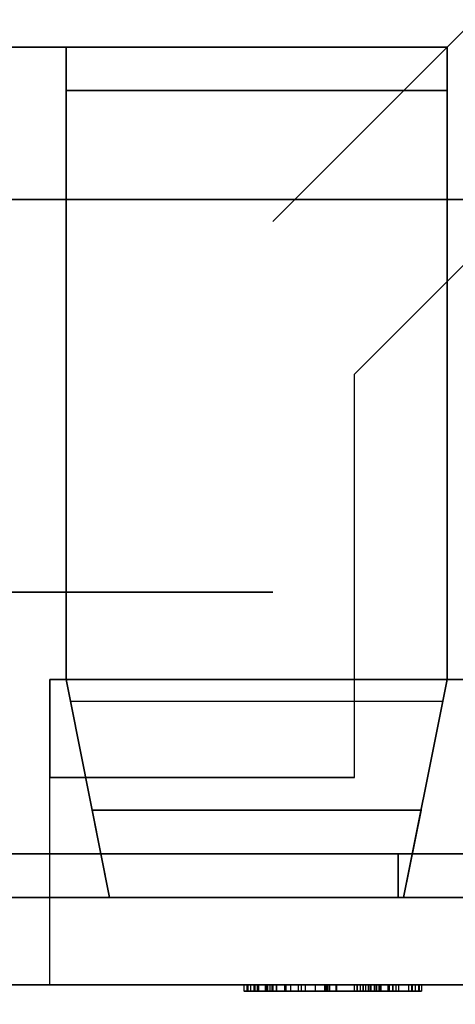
# Model space of a CAD drawing. Header units: millimetres. Extents: x 0 to 1524, y 0 to 1016.
# Tile 252 of 256: x 722.86 to 724.86, y 765.29 to 769.8. Entities that reach past the tile are written whole.
import ezdxf

# ---------------------------------------------------------------- set-up
doc = ezdxf.new("R2010")
doc.units = ezdxf.units.MM
doc.header["$LTSCALE"] = 83.82
doc.layers.get('0').update_dxf_attribs({"linetype": 'CONTINUOUS'})
doc.styles.get("Standard").update_dxf_attribs({"font": 'txt', "width": 0.8})
doc.dimstyles.new('DIMSTYLE_1', dxfattribs={"dimtxt": 15, "dimasz": 12, "dimexe": 0.18, "dimexo": 0.0625, "dimgap": 0.09, "dimtad": 1, "dimzin": 0, "dimdsep": 46, "dimtxsty": 'STANDARD', "dimblk": 'CLOSED', "dimblk1": 'CLOSED', "dimblk2": 'CLOSED', "dimcen": 0.09, "dimadec": 0, "dimazin": 0, "dimtp": 0.01, "dimtm": 0.01, "dimtfac": 1, "dimtofl": 0, "dimtmove": 0, "dimatfit": 3, "dimldrblk": 'CLOSED', "dimfxl": 1, "dimtolj": 1, "dimtzin": 0, "dimarcsym": 0})

# ---------------------------------------------------------------- blocks, each defined once
blk = doc.blocks.new('_CLOSED')
at = {"color": 0, "linetype": 'BYBLOCK'}
for p, q in [((0, 0), (-1, 0.20833)), ((-1, 0.20833), (-1, -0.20833)), ((-1, -0.20833), (0, 0)), ((-1, 0), (0, 0))]:
    blk.add_line(p, q, dxfattribs=at)
blk = doc.blocks.new('*D8')
at = {"color": 2, "linetype": 'CONTINUOUS'}
for p, q in [((743.4875, 787.1161), (417.6691, 787.1161)), ((418.6691, 787.1161), (418.6691, 678.1368)), ((418.6691, 569.1575), (418.6691, 678.1368)), ((571.0558, 569.1575), (417.6691, 569.1575))]:
    blk.add_line(p, q, dxfattribs=at)
at = {"color": 2, "linetype": 'CONTINUOUS', "xscale": 12, "yscale": 12, "zscale": 12}
for p, rotation in [((418.6691, 787.1161), 90), ((418.6691, 569.1575), 270)]:
    blk.add_blockref('_CLOSED', p, dxfattribs=dict(at, rotation=rotation))

msp = doc.modelspace()

# ---------------------------------------------------------------- linework, layer by layer
at = {"color": 6, "linetype": 'CONTINUOUS'}
for p, q in [((724.8194, 769.6775), (726.3194, 771.1775)), ((724.8194, 769.6775), (726.3194, 771.1775)), ((724.8194, 769.6775), (726.3194, 771.1775)), ((724.8194, 769.6775), (726.3194, 771.1775)), ((717.9194, 769.6775), (723.0694, 769.6775)), ((723.0694, 769.6775), (717.9194, 769.6775)), ((717.9194, 769.6775), (723.0694, 769.6775)), ((723.0694, 769.6775), (717.9194, 769.6775)), ((723.0694, 769.6775), (724.8194, 769.6775)), ((724.8194, 769.6775), (723.0694, 769.6775)), ((724.8194, 769.6775), (723.0694, 769.6775)), ((723.0694, 769.6775), (724.8194, 769.6775)), ((723.0694, 769.6775), (724.8194, 769.6775)), ((724.8194, 769.6775), (723.0694, 769.6775)), ((724.8194, 769.6775), (723.0694, 769.6775)), ((723.0694, 769.6775), (724.8194, 769.6775)), ((724.8194, 769.6775), (724.8194, 766.7775)), ((724.8194, 769.6775), (724.8194, 769.4775)), ((724.8194, 769.6775), (724.8194, 766.7775)), ((724.8194, 769.4775), (724.8194, 769.6775)), ((724.8194, 769.6775), (724.8194, 766.7775)), ((724.8194, 769.6775), (724.8194, 769.4775)), ((724.8194, 769.6775), (724.8194, 766.7775)), ((724.8194, 769.4775), (724.8194, 769.6775)), ((724.3944, 766.3275), (724.3944, 768.1775)), ((724.3944, 766.3275), (724.3944, 768.1775)), ((724.3944, 766.3275), (724.3944, 768.1775)), ((724.3944, 766.3275), (724.3944, 768.1775)), ((724.8944, 766.7775), (722.9944, 766.7775)), ((722.9944, 765.3775), (722.9944, 766.7775)), ((722.9944, 766.7775), (724.8944, 766.7775)), ((722.9944, 765.3775), (722.9944, 766.7775)), ((724.8944, 766.7775), (722.9944, 766.7775)), ((722.9944, 765.3775), (722.9944, 766.7775)), ((722.9944, 766.7775), (724.8944, 766.7775)), ((722.9944, 765.3775), (722.9944, 766.7775)), ((723.0894, 766.6775), (724.7994, 766.6775)), ((723.0894, 766.6775), (724.7994, 766.6775)), ((723.0894, 766.6775), (724.7994, 766.6775)), ((723.0894, 766.6775), (724.7994, 766.6775)), ((722.9944, 765.3775), (722.9944, 766.3275)), ((722.9944, 765.3775), (722.9944, 766.3275)), ((722.9944, 765.3775), (722.9944, 766.3275)), ((722.9944, 765.3775), (722.9944, 766.3275)), ((724.5944, 765.9775), (725.4744, 765.9775)), ((725.4744, 765.9775), (724.5944, 765.9775)), ((724.5944, 765.9775), (725.4744, 765.9775)), ((725.4744, 765.9775), (724.5944, 765.9775)), ((724.5944, 765.9775), (725.4744, 765.9775)), ((724.5944, 765.9775), (725.4744, 765.9775)), ((724.5944, 765.9775), (725.4744, 765.9775)), ((725.4744, 765.9775), (724.5944, 765.9775)), ((724.5944, 765.9775), (725.4744, 765.9775)), ((725.4744, 765.9775), (724.5944, 765.9775)), ((724.5944, 765.9775), (725.4744, 765.9775)), ((724.5944, 765.9775), (725.4744, 765.9775)), ((723.2694, 765.7775), (724.6194, 765.7775)), ((723.2694, 765.7775), (724.6194, 765.7775)), ((723.2694, 765.7775), (724.6194, 765.7775)), ((724.6194, 765.7775), (723.2694, 765.7775)), ((723.2694, 765.7775), (724.6194, 765.7775)), ((723.2694, 765.7775), (724.6194, 765.7775)), ((723.2694, 765.7775), (724.6194, 765.7775)), ((724.6194, 765.7775), (723.2694, 765.7775)), ((725.4744, 765.7775), (724.5944, 765.7775)), ((724.5944, 765.7775), (725.4744, 765.7775)), ((725.4744, 765.7775), (724.5944, 765.7775)), ((725.4744, 765.7775), (724.5944, 765.7775)), ((725.4744, 765.7775), (724.5944, 765.7775)), ((724.5944, 765.7775), (725.4744, 765.7775)), ((725.4744, 765.7775), (724.5944, 765.7775)), ((724.5944, 765.7775), (725.4744, 765.7775)), ((725.4744, 765.7775), (724.5944, 765.7775)), ((725.4744, 765.7775), (724.5944, 765.7775)), ((725.4744, 765.7775), (724.5944, 765.7775)), ((724.5944, 765.7775), (725.4744, 765.7775)), ((722.9944, 765.3775), (717.9944, 765.3775)), ((717.9944, 765.3775), (722.9944, 765.3775)), ((722.9944, 765.3775), (717.9944, 765.3775)), ((717.9944, 765.3775), (722.9944, 765.3775)), ((724.8944, 765.3775), (722.9944, 765.3775)), ((722.9944, 765.3775), (724.8944, 765.3775)), ((724.8944, 765.3775), (722.9944, 765.3775)), ((722.9944, 765.3775), (724.8944, 765.3775)), ((723.9368, 765.3775), (723.887, 765.3775)), ((723.9368, 765.3775), (723.887, 765.3775)), ((723.887, 765.3475), (723.9368, 765.3475)), ((723.887, 765.3475), (723.9368, 765.3475)), ((723.9018, 765.3775), (723.9168, 765.3775)), ((723.9939, 765.3775), (723.9018, 765.3775)), ((723.9018, 765.3775), (723.9168, 765.3775)), ((723.9939, 765.3775), (723.9018, 765.3775)), ((723.9018, 765.3475), (723.9939, 765.3475)), ((723.9168, 765.3475), (723.9018, 765.3475)), ((723.9018, 765.3475), (723.9939, 765.3475)), ((723.9168, 765.3475), (723.9018, 765.3475)), ((723.9043, 765.3775), (724.393, 765.3775)), ((723.9043, 765.3775), (724.393, 765.3775)), ((724.393, 765.3475), (723.9043, 765.3475)), ((724.393, 765.3475), (723.9043, 765.3475)), ((723.9168, 765.3775), (723.9537, 765.3775)), ((723.9168, 765.3775), (723.9168, 765.3475)), ((723.9168, 765.3775), (723.9537, 765.3775)), ((723.9168, 765.3775), (723.9168, 765.3475)), ((723.9537, 765.3475), (723.9168, 765.3475)), ((723.9537, 765.3475), (723.9168, 765.3475)), ((723.9314, 765.3775), (724.0141, 765.3775)), ((723.9314, 765.3775), (724.0141, 765.3775)), ((724.0141, 765.3475), (723.9314, 765.3475)), ((724.0141, 765.3475), (723.9314, 765.3475)), ((724.4055, 765.3775), (723.9368, 765.3775)), ((723.9368, 765.3775), (723.9368, 765.3475)), ((724.4055, 765.3775), (723.9368, 765.3775)), ((723.9368, 765.3775), (723.9368, 765.3475)), ((724.4055, 765.3475), (723.9368, 765.3475)), ((724.4055, 765.3475), (723.9368, 765.3475)), ((723.9833, 765.3775), (723.9481, 765.3775)), ((723.9833, 765.3775), (723.9481, 765.3775)), ((723.9481, 765.3475), (723.9833, 765.3475)), ((723.9481, 765.3475), (723.9833, 765.3475)), ((723.9537, 765.3775), (723.9888, 765.3775)), ((723.9537, 765.3775), (723.9537, 765.3475)), ((723.9537, 765.3775), (723.9888, 765.3775)), ((723.9537, 765.3775), (723.9537, 765.3475)), ((723.9888, 765.3475), (723.9537, 765.3475)), ((723.9888, 765.3475), (723.9537, 765.3475)), ((723.9907, 765.3775), (723.9907, 765.3475)), ((723.9907, 765.3775), (724.4055, 765.3775)), ((724.4055, 765.3775), (723.9907, 765.3775)), ((723.9907, 765.3775), (723.9907, 765.3475)), ((723.9907, 765.3775), (724.4055, 765.3775)), ((724.4055, 765.3775), (723.9907, 765.3775)), ((723.9907, 765.3475), (724.4055, 765.3475)), ((723.9907, 765.3475), (724.4055, 765.3475)), ((723.9907, 765.3475), (724.4055, 765.3475)), ((723.9907, 765.3475), (724.4055, 765.3475)), ((724.2722, 765.3775), (723.9939, 765.3775)), ((723.9939, 765.3775), (723.9939, 765.3475)), ((724.2722, 765.3775), (723.9939, 765.3775)), ((723.9939, 765.3775), (723.9939, 765.3475)), ((723.9939, 765.3475), (724.2722, 765.3475)), ((723.9939, 765.3475), (724.2722, 765.3475)), ((724.0055, 765.3775), (724.0726, 765.3775)), ((724.0055, 765.3775), (724.0726, 765.3775)), ((724.0726, 765.3475), (724.0055, 765.3475)), ((724.0726, 765.3475), (724.0055, 765.3475)), ((724.0141, 765.3775), (724.2631, 765.3775)), ((724.0141, 765.3775), (724.0141, 765.3475)), ((724.0141, 765.3775), (724.2631, 765.3775)), ((724.0141, 765.3775), (724.0141, 765.3475)), ((724.2631, 765.3475), (724.0141, 765.3475)), ((724.2631, 765.3475), (724.0141, 765.3475)), ((724.0351, 765.3775), (724.0185, 765.3775)), ((724.0351, 765.3775), (724.0185, 765.3775)), ((724.0185, 765.3475), (724.0351, 765.3475)), ((724.0185, 765.3475), (724.0351, 765.3475)), ((724.078, 765.3775), (724.0203, 765.3775)), ((724.078, 765.3775), (724.0203, 765.3775)), ((724.0203, 765.3475), (724.078, 765.3475)), ((724.0203, 765.3475), (724.078, 765.3475)), ((724.1349, 765.3775), (724.0351, 765.3775)), ((724.0351, 765.3775), (724.1488, 765.3775)), ((724.0351, 765.3775), (724.0351, 765.3475)), ((724.0351, 765.3775), (724.0999, 765.3775)), ((724.0999, 765.3775), (724.0351, 765.3775)), ((724.0351, 765.3775), (724.0351, 765.3475)), ((724.1349, 765.3775), (724.0351, 765.3775)), ((724.0351, 765.3775), (724.1488, 765.3775)), ((724.0351, 765.3775), (724.0351, 765.3475)), ((724.0351, 765.3775), (724.0999, 765.3775)), ((724.0999, 765.3775), (724.0351, 765.3775)), ((724.0351, 765.3775), (724.0351, 765.3475)), ((724.1488, 765.3475), (724.0351, 765.3475)), ((724.0351, 765.3475), (724.1349, 765.3475)), ((724.0351, 765.3475), (724.0999, 765.3475)), ((724.0999, 765.3475), (724.0351, 765.3475)), ((724.1488, 765.3475), (724.0351, 765.3475)), ((724.0351, 765.3475), (724.1349, 765.3475)), ((724.0351, 765.3475), (724.0999, 765.3475)), ((724.0999, 765.3475), (724.0351, 765.3475)), ((724.0726, 765.3775), (724.2789, 765.3775)), ((724.0726, 765.3775), (724.0726, 765.3475)), ((724.0726, 765.3775), (724.2789, 765.3775)), ((724.0726, 765.3775), (724.0726, 765.3475)), ((724.2789, 765.3475), (724.0726, 765.3475)), ((724.2789, 765.3475), (724.0726, 765.3475)), ((724.2574, 765.3775), (724.078, 765.3775)), ((724.078, 765.3775), (724.078, 765.3475)), ((724.2574, 765.3775), (724.078, 765.3775)), ((724.078, 765.3775), (724.078, 765.3475)), ((724.078, 765.3475), (724.2574, 765.3475)), ((724.078, 765.3475), (724.2574, 765.3475)), ((724.0999, 765.3775), (724.0999, 765.3475)), ((724.0999, 765.3775), (724.308, 765.3775)), ((724.308, 765.3775), (724.0999, 765.3775)), ((724.0999, 765.3775), (724.0999, 765.3475)), ((724.0999, 765.3775), (724.0999, 765.3475)), ((724.0999, 765.3775), (724.308, 765.3775)), ((724.308, 765.3775), (724.0999, 765.3775)), ((724.0999, 765.3775), (724.0999, 765.3475)), ((724.308, 765.3475), (724.0999, 765.3475)), ((724.0999, 765.3475), (724.308, 765.3475)), ((724.308, 765.3475), (724.0999, 765.3475)), ((724.0999, 765.3475), (724.308, 765.3475)), ((724.3108, 765.3775), (724.1349, 765.3775)), ((724.1349, 765.3775), (724.1349, 765.3475)), ((724.3108, 765.3775), (724.1349, 765.3775)), ((724.1349, 765.3775), (724.1349, 765.3475)), ((724.1349, 765.3475), (724.3108, 765.3475)), ((724.1349, 765.3475), (724.3108, 765.3475)), ((724.1488, 765.3775), (724.3108, 765.3775)), ((724.1488, 765.3775), (724.1488, 765.3475)), ((724.1488, 765.3775), (724.3108, 765.3775)), ((724.1488, 765.3775), (724.1488, 765.3475)), ((724.3108, 765.3475), (724.1488, 765.3475)), ((724.3108, 765.3475), (724.1488, 765.3475)), ((724.2131, 765.3775), (724.1694, 765.3775)), ((724.2131, 765.3775), (724.1694, 765.3775)), ((724.1694, 765.3475), (724.2131, 765.3475)), ((724.1694, 765.3475), (724.2131, 765.3475)), ((724.268, 765.3775), (724.2131, 765.3775)), ((724.2131, 765.3775), (724.2131, 765.3475)), ((724.268, 765.3775), (724.2131, 765.3775)), ((724.2131, 765.3775), (724.2131, 765.3475)), ((724.268, 765.3475), (724.2131, 765.3475)), ((724.268, 765.3475), (724.2131, 765.3475)), ((724.2569, 765.3775), (724.4335, 765.3775)), ((724.2569, 765.3775), (724.4335, 765.3775)), ((724.4335, 765.3475), (724.2569, 765.3475)), ((724.4335, 765.3475), (724.2569, 765.3475)), ((724.4335, 765.3775), (724.2574, 765.3775)), ((724.2574, 765.3775), (724.2574, 765.3475)), ((724.4335, 765.3775), (724.2574, 765.3775)), ((724.2574, 765.3775), (724.2574, 765.3475)), ((724.2574, 765.3475), (724.4335, 765.3475)), ((724.2574, 765.3475), (724.4335, 765.3475)), ((724.2631, 765.3775), (724.5141, 765.3775)), ((724.2631, 765.3775), (724.2631, 765.3475)), ((724.2631, 765.3775), (724.5141, 765.3775)), ((724.2631, 765.3775), (724.2631, 765.3475)), ((724.5141, 765.3475), (724.2631, 765.3475)), ((724.5141, 765.3475), (724.2631, 765.3475)), ((724.4694, 765.3775), (724.268, 765.3775)), ((724.268, 765.3475), (724.268, 765.3775)), ((724.4694, 765.3775), (724.268, 765.3775)), ((724.268, 765.3475), (724.268, 765.3775)), ((724.268, 765.3475), (724.4694, 765.3475)), ((724.268, 765.3475), (724.4694, 765.3475)), ((724.5472, 765.3775), (724.2722, 765.3775)), ((724.2722, 765.3775), (724.2722, 765.3475)), ((724.5472, 765.3775), (724.2722, 765.3775)), ((724.2722, 765.3775), (724.2722, 765.3475)), ((724.2722, 765.3475), (724.5472, 765.3475)), ((724.2722, 765.3475), (724.5472, 765.3475)), ((724.2789, 765.3775), (724.4849, 765.3775)), ((724.2789, 765.3775), (724.2789, 765.3475)), ((724.2789, 765.3775), (724.4849, 765.3775)), ((724.2789, 765.3775), (724.2789, 765.3475)), ((724.4849, 765.3475), (724.2789, 765.3475)), ((724.4849, 765.3475), (724.2789, 765.3475)), ((724.5053, 765.3775), (724.308, 765.3775)), ((724.308, 765.3775), (724.5053, 765.3775)), ((724.308, 765.3775), (724.308, 765.3475)), ((724.308, 765.3775), (724.308, 765.3475)), ((724.5053, 765.3775), (724.308, 765.3775)), ((724.308, 765.3775), (724.5053, 765.3775)), ((724.308, 765.3775), (724.308, 765.3475)), ((724.308, 765.3775), (724.308, 765.3475)), ((724.5053, 765.3475), (724.308, 765.3475)), ((724.308, 765.3475), (724.5053, 765.3475)), ((724.5053, 765.3475), (724.308, 765.3475)), ((724.308, 765.3475), (724.5053, 765.3475)), ((724.5833, 765.3775), (724.3108, 765.3775)), ((724.3108, 765.3775), (724.5833, 765.3775)), ((724.3108, 765.3775), (724.3108, 765.3475)), ((724.3108, 765.3775), (724.3108, 765.3475)), ((724.5833, 765.3775), (724.3108, 765.3775)), ((724.3108, 765.3775), (724.5833, 765.3775)), ((724.3108, 765.3775), (724.3108, 765.3475)), ((724.3108, 765.3775), (724.3108, 765.3475)), ((724.5833, 765.3475), (724.3108, 765.3475)), ((724.3108, 765.3475), (724.5833, 765.3475)), ((724.5833, 765.3475), (724.3108, 765.3475)), ((724.3108, 765.3475), (724.5833, 765.3475)), ((724.393, 765.3775), (724.4652, 765.3775)), ((724.393, 765.3775), (724.393, 765.3475)), ((724.393, 765.3775), (724.4652, 765.3775)), ((724.393, 765.3775), (724.393, 765.3475)), ((724.4652, 765.3475), (724.393, 765.3475)), ((724.4652, 765.3475), (724.393, 765.3475)), ((724.4205, 765.3775), (724.4055, 765.3775)), ((724.4055, 765.3475), (724.4055, 765.3775)), ((724.4055, 765.3775), (724.4055, 765.3475)), ((724.4055, 765.3775), (724.4055, 765.3475)), ((724.4055, 765.3775), (724.4055, 765.3475)), ((724.4205, 765.3775), (724.4055, 765.3775)), ((724.4055, 765.3475), (724.4055, 765.3775)), ((724.4055, 765.3775), (724.4055, 765.3475)), ((724.4055, 765.3775), (724.4055, 765.3475)), ((724.4055, 765.3775), (724.4055, 765.3475)), ((724.4055, 765.3475), (724.4205, 765.3475)), ((724.4055, 765.3475), (724.4205, 765.3475)), ((724.4574, 765.3775), (724.4205, 765.3775)), ((724.4205, 765.3775), (724.4205, 765.3475)), ((724.4574, 765.3775), (724.4205, 765.3775)), ((724.4205, 765.3775), (724.4205, 765.3475)), ((724.4205, 765.3475), (724.4574, 765.3475)), ((724.4205, 765.3475), (724.4574, 765.3475)), ((724.4944, 765.3775), (724.4335, 765.3775)), ((724.4335, 765.3775), (724.4335, 765.3475)), ((724.4944, 765.3775), (724.4335, 765.3775)), ((724.4335, 765.3775), (724.4335, 765.3475)), ((724.4335, 765.3475), (724.4944, 765.3475)), ((724.4335, 765.3475), (724.4944, 765.3475)), ((724.4444, 765.3775), (724.5701, 765.3775)), ((724.4444, 765.3775), (724.5701, 765.3775)), ((724.5701, 765.3475), (724.4444, 765.3475)), ((724.5701, 765.3475), (724.4444, 765.3475)), ((724.4925, 765.3775), (724.4574, 765.3775)), ((724.4574, 765.3775), (724.4574, 765.3475)), ((724.4925, 765.3775), (724.4574, 765.3775)), ((724.4574, 765.3775), (724.4574, 765.3475)), ((724.4574, 765.3475), (724.4925, 765.3475)), ((724.4574, 765.3475), (724.4925, 765.3475)), ((724.5537, 765.3775), (724.4694, 765.3775)), ((724.4694, 765.3775), (724.4694, 765.3475)), ((724.5537, 765.3775), (724.4694, 765.3775)), ((724.4694, 765.3775), (724.4694, 765.3475)), ((724.4694, 765.3475), (724.5537, 765.3475)), ((724.4694, 765.3475), (724.5537, 765.3475)), ((724.4849, 765.3775), (724.5537, 765.3775)), ((724.4849, 765.3775), (724.4849, 765.3475)), ((724.4849, 765.3775), (724.5537, 765.3775)), ((724.4849, 765.3775), (724.4849, 765.3475)), ((724.5537, 765.3475), (724.4849, 765.3475)), ((724.5537, 765.3475), (724.4849, 765.3475)), ((724.5685, 765.3775), (724.5053, 765.3775)), ((724.5053, 765.3775), (724.5685, 765.3775)), ((724.5053, 765.3775), (724.5053, 765.3475)), ((724.5053, 765.3775), (724.5053, 765.3475)), ((724.5685, 765.3775), (724.5053, 765.3775)), ((724.5053, 765.3775), (724.5685, 765.3775)), ((724.5053, 765.3775), (724.5053, 765.3475)), ((724.5053, 765.3775), (724.5053, 765.3475)), ((724.5685, 765.3475), (724.5053, 765.3475)), ((724.5053, 765.3475), (724.5685, 765.3475)), ((724.5685, 765.3475), (724.5053, 765.3475)), ((724.5053, 765.3475), (724.5685, 765.3475)), ((724.6555, 765.3775), (724.5092, 765.3775)), ((724.5092, 765.3775), (724.6601, 765.3775)), ((724.6555, 765.3775), (724.5092, 765.3775)), ((724.5092, 765.3775), (724.6601, 765.3775)), ((724.5092, 765.3475), (724.6601, 765.3475)), ((724.6555, 765.3475), (724.5092, 765.3475)), ((724.5092, 765.3475), (724.6601, 765.3475)), ((724.6555, 765.3475), (724.5092, 765.3475)), ((724.5141, 765.3775), (724.5981, 765.3775)), ((724.5141, 765.3775), (724.5141, 765.3475)), ((724.5141, 765.3775), (724.5981, 765.3775)), ((724.5141, 765.3775), (724.5141, 765.3475)), ((724.5981, 765.3475), (724.5141, 765.3475)), ((724.5981, 765.3475), (724.5141, 765.3475)), ((724.6425, 765.3775), (724.5472, 765.3775)), ((724.5472, 765.3775), (724.5472, 765.3475)), ((724.6425, 765.3775), (724.5472, 765.3775)), ((724.5472, 765.3775), (724.5472, 765.3475)), ((724.5472, 765.3475), (724.6425, 765.3475)), ((724.5472, 765.3475), (724.6425, 765.3475)), ((724.5537, 765.3775), (724.5537, 765.3475)), ((724.5537, 765.3775), (724.5537, 765.3475)), ((724.5685, 765.3775), (724.5685, 765.3475)), ((724.5685, 765.3775), (724.5685, 765.3475)), ((724.5701, 765.3775), (724.6425, 765.3775)), ((724.5701, 765.3775), (724.5701, 765.3475)), ((724.5701, 765.3775), (724.6425, 765.3775)), ((724.5701, 765.3775), (724.5701, 765.3475)), ((724.6425, 765.3475), (724.5701, 765.3475)), ((724.6425, 765.3475), (724.5701, 765.3475)), ((724.6722, 765.3775), (724.5833, 765.3775)), ((724.5833, 765.3775), (724.6722, 765.3775)), ((724.5833, 765.3775), (724.5833, 765.3475)), ((724.5833, 765.3775), (724.5833, 765.3475)), ((724.6722, 765.3775), (724.5833, 765.3775)), ((724.5833, 765.3775), (724.6722, 765.3775)), ((724.5833, 765.3775), (724.5833, 765.3475)), ((724.5833, 765.3775), (724.5833, 765.3475)), ((724.6722, 765.3475), (724.5833, 765.3475)), ((724.5833, 765.3475), (724.6722, 765.3475)), ((724.6722, 765.3475), (724.5833, 765.3475)), ((724.5833, 765.3475), (724.6722, 765.3475)), ((724.6425, 765.3775), (724.6425, 765.3475)), ((724.6425, 765.3775), (724.6425, 765.3475)), ((724.6722, 765.3775), (724.6722, 765.3475)), ((724.6722, 765.3775), (724.6722, 765.3475)), ((724.7018, 765.3775), (724.6895, 765.3775)), ((724.7018, 765.3775), (724.6895, 765.3775)), ((724.6895, 765.3475), (724.7018, 765.3475)), ((724.6895, 765.3475), (724.7018, 765.3475)), ((724.6909, 765.3775), (724.7018, 765.3775)), ((724.6909, 765.3775), (724.7018, 765.3775)), ((724.7018, 765.3475), (724.6909, 765.3475)), ((724.7018, 765.3475), (724.6909, 765.3475)), ((724.7018, 765.3775), (724.7018, 765.3475)), ((724.7018, 765.3775), (724.7018, 765.3475))]:
    msp.add_line(p, q, dxfattribs=at)
at = {"color": 7, "linetype": 'CONTINUOUS'}
for p, q in [((722.4694, 769.6775), (723.0694, 769.6775)), ((723.0694, 769.6775), (722.4694, 769.6775)), ((722.4694, 769.6775), (723.0694, 769.6775)), ((723.0694, 769.6775), (722.4694, 769.6775)), ((723.0694, 769.6775), (724.8194, 769.6775)), ((724.8194, 769.6775), (723.0694, 769.6775)), ((723.0694, 766.7775), (723.0694, 769.6775)), ((723.0694, 769.6775), (723.0694, 769.4775)), ((723.0694, 769.6775), (723.0694, 766.7775)), ((723.0694, 769.4775), (723.0694, 769.6775)), ((723.0694, 769.6775), (724.8194, 769.6775)), ((724.8194, 769.6775), (723.0694, 769.6775)), ((723.0694, 766.7775), (723.0694, 769.6775)), ((723.0694, 769.6775), (723.0694, 769.4775)), ((723.0694, 769.6775), (723.0694, 766.7775)), ((723.0694, 769.4775), (723.0694, 769.6775)), ((724.8194, 769.6775), (724.0194, 768.8775)), ((724.0194, 768.8775), (724.8194, 769.6775)), ((724.8194, 769.6775), (724.0194, 768.8775)), ((724.0194, 768.8775), (724.8194, 769.6775)), ((723.0694, 769.4775), (724.8194, 769.4775)), ((724.8194, 769.4775), (723.0694, 769.4775)), ((723.0694, 769.4775), (724.8194, 769.4775)), ((724.8194, 769.4775), (723.0694, 769.4775)), ((724.8194, 769.4775), (724.8194, 766.7775)), ((724.8194, 766.7775), (724.8194, 769.4775)), ((724.8194, 769.4775), (724.8194, 766.7775)), ((724.8194, 766.7775), (724.8194, 769.4775)), ((715.8944, 768.9775), (725.0944, 768.9775)), ((725.0944, 768.9775), (715.8944, 768.9775)), ((715.8944, 768.9775), (725.0944, 768.9775)), ((725.0944, 768.9775), (715.8944, 768.9775)), ((724.3944, 768.1775), (724.8944, 768.6775)), ((724.8944, 768.6775), (724.3944, 768.1775)), ((724.3944, 768.1775), (724.8944, 768.6775)), ((724.8944, 768.6775), (724.3944, 768.1775)), ((723.0694, 767.1775), (722.4694, 767.1775)), ((722.4694, 767.1775), (723.0694, 767.1775)), ((723.0694, 767.1775), (722.4694, 767.1775)), ((722.4694, 767.1775), (723.0694, 767.1775)), ((724.0194, 767.1775), (723.0694, 767.1775)), ((723.0694, 767.1775), (724.0194, 767.1775)), ((724.0194, 767.1775), (723.0694, 767.1775)), ((723.0694, 767.1775), (724.0194, 767.1775)), ((722.9944, 766.7775), (722.9944, 766.3275)), ((722.9944, 766.7775), (724.8944, 766.7775)), ((722.9944, 766.3275), (722.9944, 766.7775)), ((724.8944, 766.7775), (722.9944, 766.7775)), ((722.9944, 766.7775), (722.9944, 766.3275)), ((722.9944, 766.7775), (724.8944, 766.7775)), ((722.9944, 766.3275), (722.9944, 766.7775)), ((724.8944, 766.7775), (722.9944, 766.7775)), ((723.0694, 766.7775), (723.0894, 766.6775)), ((724.8194, 766.7775), (723.0694, 766.7775)), ((724.8194, 766.7775), (723.0694, 766.7775)), ((723.0694, 766.7775), (724.8194, 766.7775)), ((723.0694, 766.7775), (724.8194, 766.7775)), ((723.0894, 766.6775), (723.0694, 766.7775)), ((723.0694, 766.7775), (723.0894, 766.6775)), ((724.8194, 766.7775), (723.0694, 766.7775)), ((724.8194, 766.7775), (723.0694, 766.7775)), ((723.0694, 766.7775), (724.8194, 766.7775)), ((723.0694, 766.7775), (724.8194, 766.7775)), ((723.0894, 766.6775), (723.0694, 766.7775)), ((724.7994, 766.6775), (724.8194, 766.7775)), ((724.8194, 766.7775), (724.7994, 766.6775)), ((724.7994, 766.6775), (724.8194, 766.7775)), ((724.8194, 766.7775), (724.7994, 766.6775)), ((723.0894, 766.6775), (723.2694, 765.7775)), ((723.2694, 765.7775), (723.0894, 766.6775)), ((723.0894, 766.6775), (723.2694, 765.7775)), ((723.2694, 765.7775), (723.0894, 766.6775)), ((724.6194, 765.7775), (724.7994, 766.6775)), ((724.7994, 766.6775), (724.6194, 765.7775)), ((724.6194, 765.7775), (724.7994, 766.6775)), ((724.7994, 766.6775), (724.6194, 765.7775)), ((722.9944, 766.3275), (724.3944, 766.3275)), ((724.3944, 766.3275), (722.9944, 766.3275)), ((722.9944, 766.3275), (724.3944, 766.3275)), ((724.3944, 766.3275), (722.9944, 766.3275)), ((723.1894, 766.1775), (724.6994, 766.1775)), ((723.2694, 765.7775), (723.1894, 766.1775)), ((723.1894, 766.1775), (723.2694, 765.7775)), ((724.6994, 766.1775), (723.1894, 766.1775)), ((723.1894, 766.1775), (724.6994, 766.1775)), ((723.2694, 765.7775), (723.1894, 766.1775)), ((723.1894, 766.1775), (723.2694, 765.7775)), ((724.6994, 766.1775), (723.1894, 766.1775)), ((724.6994, 766.1775), (724.6194, 765.7775)), ((724.6194, 765.7775), (724.6994, 766.1775)), ((724.6994, 766.1775), (724.6194, 765.7775)), ((724.6194, 765.7775), (724.6994, 766.1775)), ((723.1444, 765.9775), (720.7194, 765.9775)), ((720.7194, 765.9775), (723.1444, 765.9775)), ((723.1444, 765.9775), (720.7194, 765.9775)), ((720.7194, 765.9775), (723.1444, 765.9775)), ((721.9944, 765.9775), (722.9944, 765.9775)), ((722.9944, 765.9775), (721.9944, 765.9775)), ((721.9944, 765.9775), (722.9944, 765.9775)), ((722.9944, 765.9775), (721.9944, 765.9775)), ((722.3194, 765.9775), (724.5944, 765.9775)), ((724.5944, 765.9775), (722.3194, 765.9775)), ((722.3194, 765.9775), (724.5944, 765.9775)), ((724.5944, 765.9775), (722.3194, 765.9775)), ((722.9944, 765.9775), (724.5944, 765.9775)), ((724.5944, 765.9775), (722.9944, 765.9775)), ((722.9944, 765.9775), (724.5944, 765.9775)), ((724.5944, 765.9775), (722.9944, 765.9775)), ((723.6444, 765.9775), (723.1444, 765.9775)), ((723.1444, 765.9775), (723.6444, 765.9775)), ((723.6444, 765.9775), (723.1444, 765.9775)), ((723.1444, 765.9775), (723.6444, 765.9775)), ((724.5944, 765.9775), (723.6444, 765.9775)), ((723.6444, 765.9775), (724.5944, 765.9775)), ((724.5944, 765.9775), (723.6444, 765.9775)), ((723.6444, 765.9775), (724.5944, 765.9775)), ((724.5944, 765.7775), (724.5944, 765.9775)), ((724.5944, 765.9775), (724.5944, 765.7775)), ((724.5944, 765.9775), (724.5944, 765.7775)), ((724.5944, 765.7775), (724.5944, 765.9775)), ((724.5944, 765.7775), (724.5944, 765.9775)), ((724.5944, 765.9775), (724.5944, 765.7775)), ((724.5944, 765.7775), (724.5944, 765.9775)), ((724.5944, 765.9775), (724.5944, 765.7775)), ((724.5944, 765.9775), (724.5944, 765.7775)), ((724.5944, 765.7775), (724.5944, 765.9775)), ((724.5944, 765.7775), (724.5944, 765.9775)), ((724.5944, 765.9775), (724.5944, 765.7775)), ((721.9446, 765.7775), (723.1444, 765.7775)), ((723.1444, 765.7775), (721.9446, 765.7775)), ((721.9446, 765.7775), (723.1444, 765.7775)), ((723.1444, 765.7775), (721.9446, 765.7775)), ((724.5944, 765.7775), (722.3194, 765.7775)), ((722.3194, 765.7775), (724.5944, 765.7775)), ((724.5944, 765.7775), (722.3194, 765.7775)), ((722.3194, 765.7775), (724.5944, 765.7775)), ((722.3646, 765.7775), (722.9944, 765.7775)), ((722.9944, 765.7775), (722.3646, 765.7775)), ((722.3646, 765.7775), (722.9944, 765.7775)), ((722.9944, 765.7775), (722.3646, 765.7775)), ((722.9944, 765.7775), (724.5944, 765.7775)), ((724.5944, 765.7775), (722.9944, 765.7775)), ((722.9944, 765.7775), (724.5944, 765.7775)), ((724.5944, 765.7775), (722.9944, 765.7775)), ((723.1444, 765.7775), (723.6444, 765.7775)), ((723.6444, 765.7775), (723.1444, 765.7775)), ((723.1444, 765.7775), (723.6444, 765.7775)), ((723.6444, 765.7775), (723.1444, 765.7775)), ((723.6444, 765.7775), (724.5944, 765.7775)), ((724.5944, 765.7775), (723.6444, 765.7775)), ((723.6444, 765.7775), (724.5944, 765.7775)), ((724.5944, 765.7775), (723.6444, 765.7775)), ((723.8852, 765.3775), (723.9043, 765.3775)), ((723.8852, 765.3775), (723.9043, 765.3775)), ((723.9043, 765.3475), (723.8852, 765.3475)), ((723.9043, 765.3475), (723.8852, 765.3475)), ((723.887, 765.3475), (723.887, 765.3775)), ((723.887, 765.3475), (723.887, 765.3775)), ((723.9018, 765.3475), (723.9018, 765.3775)), ((723.9018, 765.3775), (723.9018, 765.3475)), ((723.9018, 765.3475), (723.9018, 765.3775)), ((723.9018, 765.3775), (723.9018, 765.3475)), ((723.9043, 765.3775), (723.9043, 765.3475)), ((723.9043, 765.3775), (723.9043, 765.3475)), ((723.9449, 765.3775), (723.9314, 765.3775)), ((723.9481, 765.3775), (723.9314, 765.3775)), ((723.9314, 765.3775), (723.9465, 765.3775)), ((723.9314, 765.3775), (723.9314, 765.3475)), ((723.9449, 765.3775), (723.9314, 765.3775)), ((723.9481, 765.3775), (723.9314, 765.3775)), ((723.9314, 765.3775), (723.9465, 765.3775)), ((723.9314, 765.3775), (723.9314, 765.3475)), ((723.9314, 765.3475), (723.9449, 765.3475)), ((723.9465, 765.3475), (723.9314, 765.3475)), ((723.9314, 765.3475), (723.9481, 765.3475)), ((723.9314, 765.3475), (723.9449, 765.3475)), ((723.9465, 765.3475), (723.9314, 765.3475)), ((723.9314, 765.3475), (723.9481, 765.3475)), ((723.9759, 765.3775), (723.9449, 765.3775)), ((723.9759, 765.3775), (723.9449, 765.3775)), ((723.9449, 765.3475), (723.9759, 765.3475)), ((723.9449, 765.3475), (723.9759, 765.3475)), ((723.9465, 765.3775), (723.9833, 765.3775)), ((723.9465, 765.3775), (723.9833, 765.3775)), ((723.9833, 765.3475), (723.9465, 765.3475)), ((723.9833, 765.3475), (723.9465, 765.3475)), ((723.9481, 765.3475), (723.9481, 765.3775)), ((723.9481, 765.3475), (723.9481, 765.3775)), ((724.0055, 765.3775), (723.9759, 765.3775)), ((724.0055, 765.3775), (723.9759, 765.3775)), ((723.9759, 765.3475), (724.0055, 765.3475)), ((723.9759, 765.3475), (724.0055, 765.3475)), ((724.0185, 765.3775), (723.9833, 765.3775)), ((723.9833, 765.3775), (724.0185, 765.3775)), ((723.9833, 765.3775), (723.9833, 765.3475)), ((724.0185, 765.3775), (723.9833, 765.3775)), ((723.9833, 765.3775), (724.0185, 765.3775)), ((723.9833, 765.3775), (723.9833, 765.3475)), ((724.0185, 765.3475), (723.9833, 765.3475)), ((723.9833, 765.3475), (724.0185, 765.3475)), ((724.0185, 765.3475), (723.9833, 765.3475)), ((723.9833, 765.3475), (724.0185, 765.3475)), ((723.9888, 765.3775), (724.0055, 765.3775)), ((723.9888, 765.3475), (723.9888, 765.3775)), ((723.9888, 765.3775), (724.0055, 765.3775)), ((723.9888, 765.3475), (723.9888, 765.3775)), ((724.0055, 765.3475), (723.9888, 765.3475)), ((724.0055, 765.3475), (723.9888, 765.3475)), ((724.0203, 765.3775), (724.0055, 765.3775)), ((724.0055, 765.3775), (724.0055, 765.3475)), ((724.0203, 765.3775), (724.0055, 765.3775)), ((724.0055, 765.3775), (724.0055, 765.3475)), ((724.0055, 765.3475), (724.0203, 765.3475)), ((724.0055, 765.3475), (724.0203, 765.3475)), ((724.0185, 765.3775), (724.0352, 765.3775)), ((724.0185, 765.3475), (724.0185, 765.3775)), ((724.0185, 765.3775), (724.0352, 765.3775)), ((724.0185, 765.3475), (724.0185, 765.3775)), ((724.0352, 765.3475), (724.0185, 765.3475)), ((724.0352, 765.3475), (724.0185, 765.3475)), ((724.0203, 765.3475), (724.0203, 765.3775)), ((724.0203, 765.3475), (724.0203, 765.3775)), ((724.0351, 765.3775), (724.0351, 765.3475)), ((724.0351, 765.3475), (724.0351, 765.3775)), ((724.0351, 765.3775), (724.0351, 765.3475)), ((724.0351, 765.3775), (724.0351, 765.3475)), ((724.0351, 765.3475), (724.0351, 765.3775)), ((724.0351, 765.3775), (724.0351, 765.3475)), ((724.2131, 765.3475), (724.1693, 765.3475)), ((724.2131, 765.3475), (724.1693, 765.3475)), ((724.1694, 765.3775), (724.2131, 765.3775)), ((724.1694, 765.3475), (724.1694, 765.3775)), ((724.1694, 765.3775), (724.2131, 765.3775)), ((724.1694, 765.3475), (724.1694, 765.3775)), ((724.2131, 765.3775), (724.2569, 765.3775)), ((724.2131, 765.3775), (724.2569, 765.3775)), ((724.2569, 765.3475), (724.2131, 765.3475)), ((724.2569, 765.3475), (724.2131, 765.3475)), ((724.2569, 765.3775), (724.2569, 765.3475)), ((724.2569, 765.3775), (724.2569, 765.3475)), ((724.4335, 765.3775), (724.4944, 765.3775)), ((724.4335, 765.3475), (724.4335, 765.3775)), ((724.4335, 765.3775), (724.4944, 765.3775)), ((724.4335, 765.3475), (724.4335, 765.3775)), ((724.4944, 765.3475), (724.4335, 765.3475)), ((724.4944, 765.3475), (724.4335, 765.3475)), ((724.5537, 765.3775), (724.4444, 765.3775)), ((724.4444, 765.3775), (724.4444, 765.3475)), ((724.5537, 765.3775), (724.4444, 765.3775)), ((724.4444, 765.3775), (724.4444, 765.3475)), ((724.4444, 765.3475), (724.5537, 765.3475)), ((724.4444, 765.3475), (724.5537, 765.3475)), ((724.4652, 765.3775), (724.5092, 765.3775)), ((724.4652, 765.3475), (724.4652, 765.3775)), ((724.4652, 765.3775), (724.5092, 765.3775)), ((724.4652, 765.3475), (724.4652, 765.3775)), ((724.5092, 765.3475), (724.4652, 765.3475)), ((724.5092, 765.3475), (724.4652, 765.3475)), ((724.5092, 765.3775), (724.4925, 765.3775)), ((724.4925, 765.3775), (724.4925, 765.3475)), ((724.5092, 765.3775), (724.4925, 765.3775)), ((724.4925, 765.3775), (724.4925, 765.3475)), ((724.4925, 765.3475), (724.5092, 765.3475)), ((724.4925, 765.3475), (724.5092, 765.3475)), ((724.4944, 765.3775), (724.4944, 765.3475)), ((724.4944, 765.3775), (724.4944, 765.3475)), ((724.5092, 765.3775), (724.5092, 765.3475)), ((724.5092, 765.3475), (724.5092, 765.3775)), ((724.5092, 765.3775), (724.5092, 765.3475)), ((724.5092, 765.3475), (724.5092, 765.3775)), ((724.5981, 765.3775), (724.5537, 765.3775)), ((724.5981, 765.3775), (724.5537, 765.3775)), ((724.5537, 765.3475), (724.5981, 765.3475)), ((724.5537, 765.3475), (724.5981, 765.3475)), ((724.5981, 765.3475), (724.5981, 765.3775)), ((724.5981, 765.3475), (724.5981, 765.3775)), ((724.6895, 765.3775), (724.6555, 765.3775)), ((724.6555, 765.3775), (724.6555, 765.3475)), ((724.6895, 765.3775), (724.6555, 765.3775)), ((724.6555, 765.3775), (724.6555, 765.3475)), ((724.6555, 765.3475), (724.6895, 765.3475)), ((724.6555, 765.3475), (724.6895, 765.3475)), ((724.6601, 765.3775), (724.6909, 765.3775)), ((724.6601, 765.3475), (724.6601, 765.3775)), ((724.6601, 765.3775), (724.6909, 765.3775)), ((724.6601, 765.3475), (724.6601, 765.3775)), ((724.6909, 765.3475), (724.6601, 765.3475)), ((724.6909, 765.3475), (724.6601, 765.3475)), ((724.6895, 765.3475), (724.6895, 765.3775)), ((724.6895, 765.3475), (724.6895, 765.3775)), ((724.6909, 765.3775), (724.6909, 765.3475)), ((724.6909, 765.3775), (724.6909, 765.3475))]:
    msp.add_line(p, q, dxfattribs=at)
at = {"color": 6, "linetype": 'CONTINUOUS'}
for points in [[(723.5844, 765.3775), (723.5739, 765.3775), (723.5429, 765.3775), (723.4925, 765.3775), (723.4233, 765.3775), (723.3404, 765.3775), (723.2458, 765.3775), (723.1431, 765.3775), (723.0344, 765.3775), (722.9276, 765.3775), (722.8248, 765.3775), (722.73, 765.3775), (722.6455, 765.3775), (722.5774, 765.3775), (722.5266, 765.3775), (722.4952, 765.3775), (722.4844, 765.3775)], [(722.4844, 765.3775), (722.4949, 765.3775), (722.5259, 765.3775), (722.5763, 765.3775), (722.6455, 765.3775), (722.7284, 765.3775), (722.823, 765.3775), (722.9257, 765.3775), (723.0344, 765.3775), (723.1412, 765.3775), (723.244, 765.3775), (723.3388, 765.3775), (723.4233, 765.3775), (723.4914, 765.3775), (723.5422, 765.3775), (723.5735, 765.3775), (723.5844, 765.3775)], [(723.5844, 765.3775), (723.5739, 765.3775), (723.5429, 765.3775), (723.4925, 765.3775), (723.4233, 765.3775), (723.3404, 765.3775), (723.2458, 765.3775), (723.1431, 765.3775), (723.0344, 765.3775), (722.9276, 765.3775), (722.8248, 765.3775), (722.73, 765.3775), (722.6455, 765.3775), (722.5774, 765.3775), (722.5266, 765.3775), (722.4952, 765.3775), (722.4844, 765.3775)], [(722.4844, 765.3775), (722.4949, 765.3775), (722.5259, 765.3775), (722.5763, 765.3775), (722.6455, 765.3775), (722.7284, 765.3775), (722.823, 765.3775), (722.9257, 765.3775), (723.0344, 765.3775), (723.1412, 765.3775), (723.244, 765.3775), (723.3388, 765.3775), (723.4233, 765.3775), (723.4914, 765.3775), (723.5422, 765.3775), (723.5735, 765.3775), (723.5844, 765.3775)]]:
    msp.add_lwpolyline(points, dxfattribs=at)

# ---------------------------------------------------------------- dimensions: what is measured, and where the dimension line sits
at = {"color": 2, "linetype": 'CONTINUOUS'}
dim = msp.add_linear_dim(base=(418.6691, 787.1161), p1=(571.0558, 569.1575), p2=(743.4875, 787.1161), angle=90, dimstyle='DIMSTYLE_1', dxfattribs=at)
dim.commit()
dim.dimension.update_dxf_attribs({"geometry": '*D8', "text_midpoint": (414.9191, 642.1368), "dimtype": 160})

doc.saveas('drawing.dxf')
